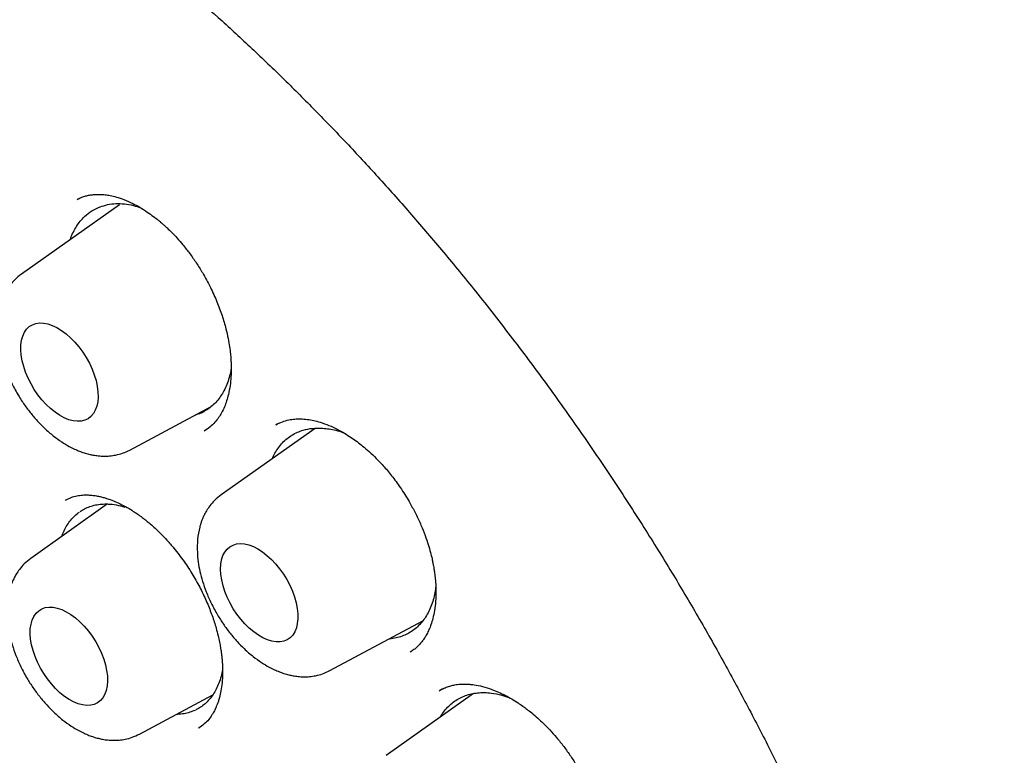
# Model space of a CAD drawing. Header units: millimetres. Extents: x 8 to 738, y 5 to 761.
# Tile 28 of 77: x 671 to 683, y 294 to 302. Entities that reach past the tile are written whole.
import ezdxf

# ---------------------------------------------------------------- set-up
doc = ezdxf.new("R2010")
doc.units = ezdxf.units.MM

msp = doc.modelspace()

# ---------------------------------------------------------------- linework, layer by layer
at = {"color": 7, "linetype": 'Continuous', "lineweight": 30}
for p, q in [((672.136, 299.872), (672.131, 299.869)), ((672.599, 299.806), (671.5, 299.027)), ((672.717, 297.057), (673.629, 297.544)), ((674.389, 297.357), (674.351, 297.339)), ((674.793, 297.3), (673.74, 296.554)), ((672.467, 296.452), (671.606, 295.842)), ((671.998, 296.497), (671.994, 296.495)), ((674.957, 294.584), (676.001, 295.141)), ((675.865, 294.794), (675.872, 294.799)), ((676.569, 294.326), (675.592, 293.634)), ((676.222, 294.378), (676.189, 294.361)), ((672.823, 293.872), (673.646, 294.311)), ((673.488, 293.939), (673.499, 293.946))]:
    msp.add_line(p, q, dxfattribs=at)
at = {"color": 7, "linetype": 'Continuous', "lineweight": 30, "flags": 128}
for points in [[(671.493, 298.18), (671.494, 298.236), (671.502, 298.288), (671.515, 298.335), (671.534, 298.377), (671.558, 298.412), (671.588, 298.44), (671.623, 298.461), (671.661, 298.475), (671.704, 298.481), (671.749, 298.479), (671.797, 298.47), (671.847, 298.453), (671.898, 298.429), (671.95, 298.397), (672.001, 298.36), (672.051, 298.316), (672.099, 298.266), (672.145, 298.212), (672.188, 298.154), (672.227, 298.093), (672.262, 298.03), (672.292, 297.965), (672.317, 297.9), (672.337, 297.835), (672.35, 297.771), (672.358, 297.71), (672.36, 297.651), (672.356, 297.597), (672.346, 297.547), (672.329, 297.503), (672.308, 297.465), (672.28, 297.433), (672.248, 297.408), (672.212, 297.391), (672.171, 297.381), (672.127, 297.379), (672.08, 297.384), (672.031, 297.397), (671.98, 297.418), (671.929, 297.446), (671.878, 297.481), (671.827, 297.522), (671.778, 297.568), (671.731, 297.62), (671.686, 297.676), (671.645, 297.736), (671.608, 297.798), (671.576, 297.863), (671.548, 297.928), (671.526, 297.993), (671.509, 298.057), (671.498, 298.12), (671.493, 298.18)], [(674.152, 295.948), (674.203, 295.915), (674.254, 295.876), (674.304, 295.831), (674.351, 295.78), (674.396, 295.725), (674.438, 295.666), (674.476, 295.604), (674.51, 295.54), (674.539, 295.475), (674.563, 295.41), (674.581, 295.345), (674.594, 295.282), (674.6, 295.222), (674.6, 295.164), (674.594, 295.111), (674.583, 295.063), (674.565, 295.02), (674.542, 294.983), (674.513, 294.953), (674.48, 294.93), (674.442, 294.914), (674.401, 294.906), (674.356, 294.906), (674.308, 294.914), (674.259, 294.929), (674.208, 294.951), (674.157, 294.981), (674.106, 295.017), (674.055, 295.059), (674.007, 295.108), (673.96, 295.16), (673.916, 295.218), (673.876, 295.278), (673.84, 295.341), (673.809, 295.406), (673.783, 295.471), (673.762, 295.536), (673.746, 295.6), (673.737, 295.662), (673.733, 295.721), (673.736, 295.776), (673.745, 295.827), (673.76, 295.873), (673.78, 295.913), (673.806, 295.946), (673.837, 295.973), (673.873, 295.992), (673.912, 296.004), (673.955, 296.008), (674.002, 296.005), (674.05, 295.993), (674.101, 295.974), (674.152, 295.948)], [(671.599, 294.994), (671.6, 295.051), (671.608, 295.103), (671.621, 295.15), (671.64, 295.191), (671.664, 295.226), (671.694, 295.255), (671.729, 295.276), (671.767, 295.29), (671.81, 295.296), (671.855, 295.294), (671.903, 295.285), (671.953, 295.268), (672.004, 295.243), (672.056, 295.212), (672.107, 295.174), (672.157, 295.13), (672.205, 295.081), (672.251, 295.027), (672.294, 294.969), (672.333, 294.908), (672.368, 294.844), (672.398, 294.779), (672.423, 294.714), (672.442, 294.649), (672.456, 294.586), (672.464, 294.524), (672.466, 294.466), (672.462, 294.412), (672.452, 294.362), (672.435, 294.318), (672.414, 294.279), (672.386, 294.248), (672.354, 294.223), (672.318, 294.205), (672.277, 294.195), (672.233, 294.193), (672.186, 294.199), (672.137, 294.212), (672.086, 294.233), (672.035, 294.261), (671.984, 294.295), (671.933, 294.336), (671.884, 294.383), (671.837, 294.435), (671.792, 294.491), (671.751, 294.55), (671.714, 294.613), (671.682, 294.677), (671.654, 294.742), (671.632, 294.808), (671.615, 294.872), (671.604, 294.935), (671.599, 294.994)]]:
    msp.add_lwpolyline(points, dxfattribs=at)
at = {"color": 7, "linetype": 'Continuous', "lineweight": 30}
for points, knots in [([(664.387, 305.881), (664.423, 305.885), (664.498, 305.895), (664.621, 305.907), (664.76, 305.919), (664.914, 305.928), (665.084, 305.934), (665.267, 305.935), (665.461, 305.93), (665.657, 305.921), (665.855, 305.906), (666.049, 305.886), (666.294, 305.855), (666.587, 305.808), (666.926, 305.74), (667.193, 305.676), (667.389, 305.624), (667.511, 305.59), (667.617, 305.559), (667.707, 305.532), (667.78, 305.509), (667.837, 305.491), (667.887, 305.475), (667.939, 305.458), (668.002, 305.437), (668.074, 305.412), (668.174, 305.377), (668.302, 305.331), (668.453, 305.274), (668.609, 305.213), (668.765, 305.15), (668.92, 305.084), (669.135, 304.989), (669.408, 304.863), (669.74, 304.698), (670.073, 304.522), (670.409, 304.334), (670.757, 304.128), (671.12, 303.9), (671.5, 303.648), (671.894, 303.373), (672.301, 303.073), (672.689, 302.77), (673.057, 302.471), (673.402, 302.178), (673.753, 301.867), (674.11, 301.537), (674.465, 301.195), (674.819, 300.841), (675.17, 300.476), (675.523, 300.093), (675.879, 299.692), (676.236, 299.273), (676.614, 298.811), (677.007, 298.31), (677.407, 297.773), (677.789, 297.235), (678.154, 296.697), (678.494, 296.171), (678.81, 295.659), (679.104, 295.162), (679.382, 294.669), (679.646, 294.18), (679.896, 293.696), (680.144, 293.192), (680.39, 292.666), (680.631, 292.123), (680.853, 291.59), (681.059, 291.066), (681.249, 290.552), (681.423, 290.048), (681.581, 289.558), (681.723, 289.083), (681.851, 288.621), (681.968, 288.163), (682.077, 287.698), (682.177, 287.217), (682.263, 286.748), (682.336, 286.294), (682.396, 285.855), (682.445, 285.409), (682.484, 284.956), (682.51, 284.497), (682.521, 284.088), (682.521, 283.729), (682.515, 283.426), (682.502, 283.136), (682.488, 282.912), (682.475, 282.75), (682.465, 282.642), (682.455, 282.539), (682.445, 282.441), (682.434, 282.349), (682.424, 282.266), (682.416, 282.201), (682.409, 282.153), (682.405, 282.121), (682.401, 282.096), (682.397, 282.068), (682.392, 282.033), (682.386, 281.99), (682.377, 281.93), (682.364, 281.852), (682.347, 281.752), (682.327, 281.638), (682.3, 281.501), (682.267, 281.337), (682.224, 281.148), (682.172, 280.941), (682.111, 280.721), (682.044, 280.5), (681.961, 280.251), (681.863, 279.986), (681.747, 279.71), (681.631, 279.461), (681.515, 279.235), (681.401, 279.032), (681.291, 278.851), (681.218, 278.74), (681.183, 278.686)], [0, 0, 0, 0, 0.004483, 0.009473, 0.014973, 0.020982, 0.027501, 0.034529, 0.041623, 0.048921, 0.05605, 0.063006, 0.069788, 0.082159, 0.093907, 0.105034, 0.109693, 0.113869, 0.11747, 0.120498, 0.122951, 0.12483, 0.126265, 0.128001, 0.130085, 0.132517, 0.135298, 0.140083, 0.145251, 0.150405, 0.155545, 0.160671, 0.165783, 0.176689, 0.187531, 0.198307, 0.209093, 0.220275, 0.232122, 0.244435, 0.257215, 0.270461, 0.284173, 0.295275, 0.306665, 0.318342, 0.330308, 0.342562, 0.354431, 0.366559, 0.378945, 0.391589, 0.404491, 0.417634, 0.433303, 0.448712, 0.46386, 0.478747, 0.493372, 0.506788, 0.519975, 0.532935, 0.545668, 0.558173, 0.57045, 0.584627, 0.598487, 0.612031, 0.625258, 0.638401, 0.651215, 0.663701, 0.675858, 0.687687, 0.699297, 0.711398, 0.723996, 0.737092, 0.748593, 0.760452, 0.772668, 0.785242, 0.798172, 0.81146, 0.820425, 0.829541, 0.83834, 0.846505, 0.849964, 0.853296, 0.8565, 0.859575, 0.862523, 0.865229, 0.867371, 0.868811, 0.869772, 0.870411, 0.871271, 0.872401, 0.8738, 0.875469, 0.878204, 0.881448, 0.885201, 0.889464, 0.895203, 0.901664, 0.908846, 0.916749, 0.924899, 0.932775, 0.9443, 0.955184, 0.965428, 0.975031, 0.983994, 0.992317, 1, 1, 1, 1]), ([(664.667, 305.689), (664.656, 305.687), (664.628, 305.683), (664.585, 305.676), (664.529, 305.667), (664.459, 305.655), (664.376, 305.641), (664.281, 305.623), (664.176, 305.601), (664.066, 305.577), (663.901, 305.537), (663.684, 305.476), (663.463, 305.401), (663.285, 305.334), (663.15, 305.278), (663.015, 305.217), (662.881, 305.153), (662.747, 305.084), (662.617, 305.011), (662.496, 304.939), (662.389, 304.871), (662.297, 304.811), (662.218, 304.756), (662.152, 304.708), (662.098, 304.668), (662.057, 304.638), (662.026, 304.614), (661.999, 304.592), (661.967, 304.567), (661.927, 304.535), (661.88, 304.496), (661.805, 304.433), (661.702, 304.342), (661.574, 304.22), (661.44, 304.086), (661.303, 303.937), (661.143, 303.749), (660.965, 303.521), (660.778, 303.25), (660.602, 302.965), (660.471, 302.726), (660.377, 302.54), (660.317, 302.414), (660.26, 302.289), (660.209, 302.171), (660.165, 302.065), (660.129, 301.976), (660.101, 301.902), (660.079, 301.844), (660.063, 301.801), (660.05, 301.764), (660.036, 301.724), (660.018, 301.672), (659.995, 301.605), (659.967, 301.522), (659.937, 301.428), (659.906, 301.326), (659.877, 301.224), (659.848, 301.123), (659.807, 300.969), (659.757, 300.764), (659.702, 300.508), (659.655, 300.261), (659.615, 300.016), (659.579, 299.765), (659.547, 299.496), (659.52, 299.207), (659.498, 298.897), (659.483, 298.565), (659.477, 298.21), (659.48, 297.85), (659.491, 297.486), (659.512, 297.118), (659.542, 296.733), (659.584, 296.329), (659.637, 295.906), (659.704, 295.465), (659.785, 295.007), (659.883, 294.516), (660.002, 293.993), (660.142, 293.441), (660.3, 292.883), (660.474, 292.32), (660.665, 291.752), (660.873, 291.18), (661.097, 290.606), (661.338, 290.029), (661.595, 289.452), (661.869, 288.874), (662.159, 288.298), (662.464, 287.723), (662.785, 287.151), (663.106, 286.607), (663.426, 286.091), (663.743, 285.602), (664.071, 285.119), (664.409, 284.642), (664.757, 284.171), (665.114, 283.708), (665.478, 283.257), (665.861, 282.802), (666.26, 282.35), (666.673, 281.903), (667.08, 281.483), (667.481, 281.089), (667.874, 280.719), (668.259, 280.373), (668.649, 280.038), (669.043, 279.716), (669.44, 279.409), (669.822, 279.127), (670.19, 278.869), (670.543, 278.634), (670.88, 278.421), (671.183, 278.24), (671.458, 278.083), (671.716, 277.941), (671.986, 277.8), (672.269, 277.661), (672.564, 277.524), (672.87, 277.39), (673.159, 277.273), (673.429, 277.172), (673.678, 277.085), (673.931, 277.004), (674.18, 276.93), (674.417, 276.867), (674.627, 276.816), (674.812, 276.775), (674.974, 276.743), (675.103, 276.719), (675.204, 276.702), (675.279, 276.69), (675.345, 276.68), (675.399, 276.672), (675.44, 276.667), (675.472, 276.663), (675.505, 276.658), (675.548, 276.653), (675.603, 276.647), (675.669, 276.639), (675.749, 276.631), (675.845, 276.622), (675.956, 276.614), (676.081, 276.606), (676.218, 276.6), (676.43, 276.595), (676.706, 276.599), (677.033, 276.619), (677.344, 276.653), (677.597, 276.695), (677.798, 276.735), (677.952, 276.771), (678.101, 276.81), (678.244, 276.852), (678.377, 276.894), (678.497, 276.936), (678.602, 276.974), (678.692, 277.01), (678.767, 277.041), (678.828, 277.067), (678.878, 277.09), (678.925, 277.111), (678.975, 277.134), (679.033, 277.162), (679.103, 277.197), (679.184, 277.238), (679.28, 277.291), (679.392, 277.355), (679.521, 277.434), (679.661, 277.525), (679.813, 277.632), (679.961, 277.744), (680.1, 277.859), (680.225, 277.968), (680.342, 278.077), (680.451, 278.185), (680.56, 278.298), (680.667, 278.416), (680.772, 278.537), (680.865, 278.652), (680.947, 278.758), (681.019, 278.854), (681.081, 278.941), (681.119, 278.997), (681.136, 279.023)], [0, 0, 0, 0, 0.000731, 0.001789, 0.003182, 0.005099, 0.007424, 0.010158, 0.013302, 0.016663, 0.020059, 0.028203, 0.036543, 0.040873, 0.045254, 0.049686, 0.054169, 0.058702, 0.063287, 0.067696, 0.071445, 0.074764, 0.077653, 0.080111, 0.082138, 0.083735, 0.084688, 0.085632, 0.086866, 0.088389, 0.090203, 0.092301, 0.097179, 0.102398, 0.107958, 0.11386, 0.120104, 0.129352, 0.138643, 0.147962, 0.157308, 0.161055, 0.164806, 0.168561, 0.172052, 0.175075, 0.177583, 0.17964, 0.181247, 0.182404, 0.183212, 0.184275, 0.185697, 0.187477, 0.189727, 0.192359, 0.195075, 0.197745, 0.20037, 0.202949, 0.209631, 0.215985, 0.222011, 0.227708, 0.233588, 0.239835, 0.246452, 0.253439, 0.260795, 0.26852, 0.276614, 0.284, 0.291668, 0.299618, 0.307851, 0.316367, 0.325164, 0.334241, 0.34344, 0.354003, 0.364618, 0.375286, 0.386006, 0.39678, 0.407606, 0.418485, 0.429417, 0.440402, 0.45144, 0.462531, 0.473675, 0.484873, 0.496124, 0.506013, 0.515943, 0.525914, 0.535926, 0.545979, 0.556074, 0.566191, 0.57613, 0.587205, 0.597977, 0.608446, 0.618612, 0.628475, 0.638036, 0.647293, 0.657301, 0.666929, 0.676177, 0.685046, 0.693534, 0.701642, 0.709369, 0.715285, 0.721476, 0.727977, 0.734788, 0.74191, 0.749343, 0.757087, 0.763038, 0.76916, 0.775453, 0.781792, 0.787724, 0.793209, 0.797666, 0.801776, 0.80554, 0.807595, 0.80953, 0.81131, 0.812743, 0.813734, 0.814423, 0.815239, 0.816355, 0.817772, 0.81949, 0.821508, 0.824075, 0.827006, 0.830301, 0.83396, 0.837983, 0.847362, 0.85643, 0.86518, 0.873612, 0.878278, 0.882841, 0.887299, 0.891655, 0.895836, 0.899541, 0.90283, 0.905702, 0.908158, 0.910018, 0.911657, 0.913087, 0.91464, 0.916585, 0.918924, 0.921656, 0.924782, 0.928826, 0.933381, 0.938448, 0.944026, 0.950115, 0.95524, 0.960263, 0.965024, 0.969523, 0.973761, 0.978786, 0.983386, 0.98756, 0.991308, 0.99463, 0.997528, 1, 1, 1, 1]), ([(672.127, 299.867), (672.141, 299.874), (672.166, 299.887), (672.208, 299.902), (672.252, 299.913), (672.296, 299.92), (672.34, 299.923), (672.387, 299.923), (672.44, 299.919), (672.499, 299.91), (672.569, 299.893), (672.654, 299.865), (672.742, 299.826), (672.83, 299.778), (672.907, 299.729), (672.976, 299.68), (673.026, 299.641), (673.059, 299.614), (673.083, 299.593), (673.107, 299.571), (673.142, 299.539), (673.189, 299.494), (673.248, 299.431), (673.316, 299.353), (673.388, 299.26), (673.461, 299.157), (673.541, 299.03), (673.62, 298.884), (673.693, 298.722), (673.751, 298.567), (673.792, 298.429), (673.818, 298.311), (673.834, 298.218), (673.844, 298.141), (673.849, 298.081), (673.852, 298.023), (673.853, 297.955), (673.85, 297.871), (673.841, 297.775), (673.824, 297.686), (673.802, 297.606), (673.777, 297.538), (673.746, 297.474), (673.71, 297.417), (673.668, 297.364), (673.614, 297.312), (673.571, 297.284), (673.548, 297.269)], [0, 0, 0, 0, 0.024615, 0.04527, 0.062044, 0.077547, 0.09313, 0.108803, 0.127718, 0.146935, 0.169377, 0.195907, 0.226566, 0.250514, 0.275996, 0.297418, 0.313252, 0.321753, 0.328046, 0.335515, 0.344344, 0.360319, 0.379431, 0.401687, 0.427104, 0.454881, 0.4821, 0.521335, 0.55862, 0.593922, 0.627244, 0.65241, 0.674391, 0.692437, 0.706555, 0.717881, 0.735414, 0.757542, 0.784146, 0.814303, 0.836244, 0.859659, 0.884699, 0.907101, 0.933807, 0.964773, 1, 1, 1, 1]), ([(672.048, 299.416), (672.05, 299.421), (672.059, 299.451), (672.082, 299.501), (672.118, 299.566), (672.16, 299.625), (672.216, 299.684), (672.288, 299.741), (672.35, 299.768), (672.382, 299.782)], [0, 0, 0, 0, 0.027555, 0.163935, 0.301262, 0.441576, 0.582921, 0.789782, 1, 1, 1, 1]), ([(672.382, 299.782), (672.41, 299.791), (672.466, 299.811), (672.559, 299.822), (672.655, 299.819), (672.749, 299.803), (672.811, 299.781), (672.838, 299.771)], [0, 0, 0, 0, 0.207799, 0.416229, 0.623977, 0.831911, 1, 1, 1, 1]), ([(671.5, 299.027), (671.474, 299.007), (671.427, 298.97), (671.374, 298.908), (671.337, 298.854), (671.313, 298.809), (671.295, 298.77), (671.28, 298.734), (671.269, 298.7), (671.25, 298.634), (671.231, 298.529), (671.229, 298.397), (671.241, 298.275), (671.261, 298.167), (671.29, 298.055), (671.332, 297.936), (671.387, 297.81), (671.452, 297.689), (671.524, 297.577), (671.598, 297.477), (671.676, 297.385), (671.763, 297.296), (671.854, 297.217), (671.948, 297.149), (672.028, 297.101), (672.095, 297.067), (672.15, 297.044), (672.204, 297.025), (672.255, 297.01), (672.308, 296.999), (672.365, 296.991), (672.426, 296.987), (672.493, 296.99), (672.562, 297), (672.639, 297.02), (672.69, 297.044), (672.717, 297.057)], [0, 0, 0, 0, 0.034607, 0.063604, 0.087034, 0.105072, 0.120414, 0.134549, 0.147487, 0.159539, 0.208141, 0.259406, 0.294383, 0.329501, 0.365157, 0.403486, 0.444939, 0.489597, 0.525262, 0.562817, 0.599784, 0.63428, 0.676433, 0.714214, 0.747616, 0.770191, 0.791025, 0.810111, 0.830085, 0.84726, 0.867715, 0.892078, 0.914053, 0.939347, 0.968, 1, 1, 1, 1]), ([(673.852, 297.973), (673.851, 297.965), (673.846, 297.928), (673.83, 297.867), (673.805, 297.791), (673.773, 297.721), (673.735, 297.658), (673.692, 297.602), (673.643, 297.553), (673.588, 297.511), (673.53, 297.478), (673.484, 297.457), (673.457, 297.451), (673.452, 297.449)], [0, 0, 0, 0, 0.031286, 0.135242, 0.240684, 0.347663, 0.450883, 0.55482, 0.661018, 0.767997, 0.871953, 0.97591, 1, 1, 1, 1]), ([(674.353, 297.34), (674.377, 297.352), (674.422, 297.375), (674.494, 297.395), (674.562, 297.405), (674.63, 297.407), (674.702, 297.402), (674.776, 297.389), (674.858, 297.367), (674.945, 297.336), (675.037, 297.293), (675.121, 297.247), (675.195, 297.2), (675.263, 297.152), (675.33, 297.1), (675.402, 297.038), (675.484, 296.961), (675.573, 296.866), (675.668, 296.75), (675.766, 296.613), (675.852, 296.474), (675.924, 296.339), (675.98, 296.219), (676.026, 296.103), (676.061, 296.001), (676.086, 295.914), (676.103, 295.846), (676.113, 295.796), (676.12, 295.759), (676.127, 295.72), (676.134, 295.672), (676.142, 295.607), (676.147, 295.529), (676.149, 295.446), (676.145, 295.353), (676.134, 295.26), (676.115, 295.172), (676.094, 295.101), (676.071, 295.043), (676.048, 294.994), (676.023, 294.952), (675.997, 294.916), (675.969, 294.88), (675.935, 294.846), (675.899, 294.816), (675.873, 294.799), (675.859, 294.79)], [0, 0, 0, 0, 0.034401, 0.06486, 0.091364, 0.113875, 0.139344, 0.163152, 0.185449, 0.216071, 0.243368, 0.267967, 0.290025, 0.309521, 0.328102, 0.349736, 0.37461, 0.402913, 0.434792, 0.470257, 0.509288, 0.537274, 0.566481, 0.593281, 0.616658, 0.636631, 0.65321, 0.663424, 0.671738, 0.679269, 0.69068, 0.706474, 0.726628, 0.749166, 0.770246, 0.800752, 0.827337, 0.850042, 0.869654, 0.888877, 0.904732, 0.920427, 0.935975, 0.952913, 0.974227, 1, 1, 1, 1]), ([(674.313, 296.959), (674.322, 296.98), (674.343, 297.025), (674.382, 297.084), (674.427, 297.139), (674.478, 297.186), (674.534, 297.225), (674.594, 297.257), (674.671, 297.285), (674.764, 297.304), (674.839, 297.302), (674.877, 297.301)], [0, 0, 0, 0, 0.092016, 0.192961, 0.295378, 0.394198, 0.493703, 0.595373, 0.69779, 0.847678, 1, 1, 1, 1]), ([(674.877, 297.301), (674.902, 297.299), (674.951, 297.295), (675.027, 297.28), (675.078, 297.263), (675.104, 297.255)], [0, 0, 0, 0, 0.3325027, 0.6672239, 1, 1, 1, 1]), ([(671.995, 296.496), (672.016, 296.506), (672.055, 296.526), (672.119, 296.544), (672.182, 296.553), (672.245, 296.554), (672.301, 296.55), (672.351, 296.542), (672.396, 296.532), (672.443, 296.519), (672.5, 296.5), (672.57, 296.472), (672.647, 296.435), (672.716, 296.395), (672.772, 296.36), (672.811, 296.333), (672.841, 296.312), (672.869, 296.29), (672.903, 296.264), (672.948, 296.227), (673.002, 296.179), (673.065, 296.118), (673.136, 296.044), (673.225, 295.941), (673.324, 295.81), (673.424, 295.657), (673.51, 295.502), (673.582, 295.35), (673.64, 295.202), (673.68, 295.078), (673.705, 294.979), (673.721, 294.906), (673.732, 294.846), (673.74, 294.797), (673.745, 294.753), (673.751, 294.7), (673.755, 294.631), (673.757, 294.543), (673.751, 294.449), (673.739, 294.359), (673.724, 294.291), (673.709, 294.241), (673.696, 294.205), (673.681, 294.168), (673.662, 294.128), (673.636, 294.082), (673.599, 294.032), (673.55, 293.981), (673.509, 293.953), (673.487, 293.938)], [0, 0, 0, 0, 0.032812, 0.062232, 0.088274, 0.110967, 0.130742, 0.147707, 0.161847, 0.176535, 0.19463, 0.216162, 0.241141, 0.264916, 0.279483, 0.291233, 0.300155, 0.306682, 0.317086, 0.330517, 0.346977, 0.36647, 0.389003, 0.414592, 0.454386, 0.492715, 0.529561, 0.564922, 0.598816, 0.631106, 0.650591, 0.667422, 0.681619, 0.6932, 0.702518, 0.713959, 0.732224, 0.755396, 0.783007, 0.809651, 0.833729, 0.847494, 0.860268, 0.872554, 0.888659, 0.909496, 0.93501, 0.965174, 1, 1, 1, 1]), ([(673.74, 296.554), (673.715, 296.534), (673.668, 296.497), (673.615, 296.435), (673.578, 296.38), (673.553, 296.335), (673.535, 296.297), (673.521, 296.261), (673.509, 296.227), (673.49, 296.16), (673.472, 296.056), (673.47, 295.924), (673.481, 295.802), (673.501, 295.694), (673.531, 295.582), (673.572, 295.463), (673.628, 295.337), (673.693, 295.216), (673.765, 295.103), (673.838, 295.004), (673.917, 294.911), (674.003, 294.823), (674.095, 294.743), (674.189, 294.675), (674.269, 294.627), (674.336, 294.594), (674.391, 294.571), (674.445, 294.552), (674.496, 294.537), (674.549, 294.525), (674.606, 294.517), (674.667, 294.514), (674.733, 294.516), (674.803, 294.526), (674.88, 294.547), (674.93, 294.571), (674.957, 294.584)], [0, 0, 0, 0, 0.034607, 0.063604, 0.087034, 0.105072, 0.120414, 0.134549, 0.147487, 0.159539, 0.208141, 0.259406, 0.294383, 0.329501, 0.365157, 0.403486, 0.444939, 0.489597, 0.525262, 0.562817, 0.599784, 0.63428, 0.676433, 0.714214, 0.747616, 0.770191, 0.791025, 0.810111, 0.830085, 0.84726, 0.867715, 0.892078, 0.914053, 0.939347, 0.968, 1, 1, 1, 1]), ([(672.16, 296.368), (672.175, 296.378), (672.209, 296.4), (672.267, 296.424), (672.331, 296.442), (672.4, 296.452), (672.477, 296.453), (672.564, 296.444), (672.628, 296.427), (672.66, 296.418)], [0, 0, 0, 0, 0.116054, 0.250298, 0.38548, 0.522117, 0.660746, 0.829435, 1, 1, 1, 1]), ([(671.952, 296.087), (671.961, 296.109), (671.978, 296.155), (672.012, 296.216), (672.053, 296.272), (672.098, 296.322), (672.133, 296.349), (672.15, 296.362)], [0, 0, 0, 0, 0.186476, 0.393525, 0.5933, 0.794463, 1, 1, 1, 1]), ([(671.606, 295.842), (671.58, 295.822), (671.533, 295.785), (671.48, 295.723), (671.443, 295.668), (671.419, 295.623), (671.401, 295.585), (671.386, 295.549), (671.375, 295.514), (671.356, 295.448), (671.337, 295.344), (671.335, 295.212), (671.347, 295.09), (671.367, 294.982), (671.396, 294.87), (671.438, 294.751), (671.493, 294.624), (671.558, 294.504), (671.63, 294.391), (671.704, 294.292), (671.782, 294.199), (671.869, 294.111), (671.96, 294.031), (672.054, 293.963), (672.134, 293.915), (672.201, 293.882), (672.256, 293.858), (672.31, 293.839), (672.361, 293.825), (672.414, 293.813), (672.471, 293.805), (672.532, 293.802), (672.599, 293.804), (672.668, 293.814), (672.745, 293.835), (672.796, 293.859), (672.823, 293.872)], [0, 0, 0, 0, 0.034607, 0.063604, 0.087034, 0.105072, 0.120414, 0.134549, 0.147487, 0.159539, 0.208141, 0.259406, 0.294383, 0.329501, 0.365157, 0.403486, 0.444939, 0.489597, 0.525262, 0.562817, 0.599784, 0.63428, 0.676433, 0.714214, 0.747616, 0.770191, 0.791025, 0.810111, 0.830085, 0.84726, 0.867715, 0.892078, 0.914053, 0.939347, 0.968, 1, 1, 1, 1]), ([(676.146, 295.529), (676.145, 295.519), (676.142, 295.48), (676.129, 295.416), (676.107, 295.338), (676.078, 295.265), (676.043, 295.199), (676.002, 295.14), (675.955, 295.087), (675.903, 295.041), (675.846, 295.004), (675.785, 294.974), (675.718, 294.953), (675.664, 294.941), (675.63, 294.939), (675.622, 294.938)], [0, 0, 0, 0, 0.028885, 0.113388, 0.19973, 0.286706, 0.371226, 0.455745, 0.541472, 0.628448, 0.712369, 0.796873, 0.883214, 0.970191, 1, 1, 1, 1]), ([(673.755, 294.592), (673.75, 294.567), (673.74, 294.515), (673.716, 294.444), (673.686, 294.376), (673.65, 294.314), (673.608, 294.259), (673.561, 294.212), (673.512, 294.173), (673.476, 294.154), (673.459, 294.145)], [0, 0, 0, 0, 0.1208529, 0.2475136, 0.3750602, 0.5039788, 0.6347769, 0.7609801, 0.8880596, 1, 1, 1, 1]), ([(676.183, 294.357), (676.201, 294.367), (676.235, 294.387), (676.288, 294.406), (676.337, 294.42), (676.382, 294.428), (676.419, 294.432), (676.45, 294.433), (676.483, 294.433), (676.525, 294.431), (676.589, 294.424), (676.672, 294.407), (676.763, 294.379), (676.849, 294.343), (676.925, 294.307), (676.998, 294.267), (677.063, 294.226), (677.119, 294.188), (677.17, 294.15), (677.226, 294.106), (677.289, 294.053), (677.357, 293.989), (677.428, 293.917), (677.505, 293.83), (677.583, 293.732), (677.659, 293.626), (677.737, 293.504), (677.812, 293.369), (677.88, 293.226), (677.932, 293.095), (677.971, 292.977), (677.999, 292.872), (678.018, 292.776), (678.032, 292.685), (678.041, 292.593), (678.045, 292.494), (678.041, 292.389), (678.027, 292.282), (678.002, 292.179), (677.965, 292.082), (677.914, 291.993), (677.852, 291.917), (677.803, 291.881), (677.777, 291.862)], [0, 0, 0, 0, 0.026415, 0.049383, 0.068891, 0.088502, 0.102517, 0.111567, 0.120474, 0.136093, 0.153669, 0.182874, 0.214285, 0.236479, 0.25938, 0.279876, 0.300193, 0.315817, 0.328625, 0.344719, 0.364571, 0.383994, 0.406044, 0.43073, 0.458064, 0.485919, 0.512353, 0.549283, 0.582923, 0.613261, 0.640307, 0.66456, 0.687234, 0.708396, 0.730516, 0.756407, 0.785908, 0.817173, 0.849607, 0.883249, 0.918756, 0.957629, 1, 1, 1, 1]), ([(676.2, 294.065), (676.205, 294.073), (676.221, 294.103), (676.255, 294.148), (676.303, 294.199), (676.356, 294.241), (676.415, 294.277), (676.478, 294.305), (676.545, 294.324), (676.616, 294.335), (676.691, 294.339), (676.781, 294.332), (676.877, 294.315), (676.947, 294.289), (676.977, 294.278)], [0, 0, 0, 0, 0.030859, 0.115938, 0.198614, 0.281289, 0.365146, 0.450225, 0.532315, 0.614975, 0.699433, 0.784512, 0.909026, 1, 1, 1, 1]), ([(673.451, 294.141), (673.43, 294.132), (673.39, 294.115), (673.324, 294.1), (673.273, 294.093), (673.243, 294.093), (673.238, 294.093)], [0, 0, 0, 0, 0.314793, 0.619629, 0.926596, 1, 1, 1, 1])]:
    msp.add_open_spline(points, degree=3, knots=knots, dxfattribs=at)

doc.saveas('drawing.dxf')
